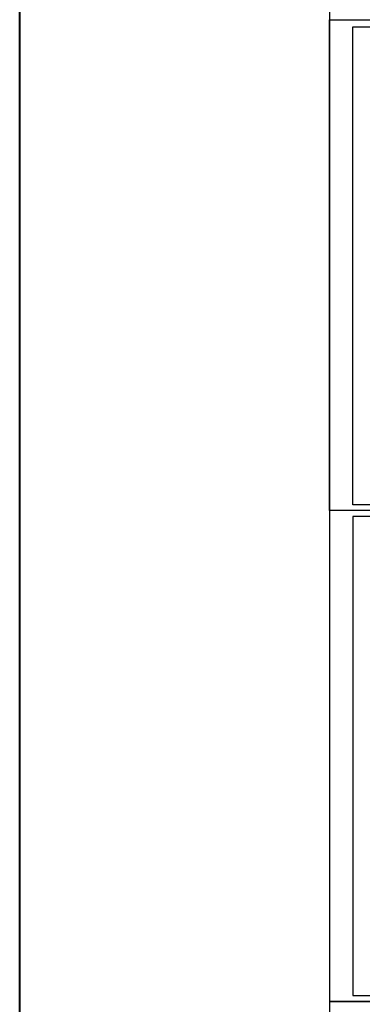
# Model space of a CAD drawing. Header units: millimetres. Extents: x -3143211 to -2549809, y 1060331 to 1394375.
# Tile 88 of 145: x -3143211 to -3113891, y 1160555 to 1244807. Entities that reach past the tile are written whole.
import ezdxf

# ---------------------------------------------------------------- set-up
doc = ezdxf.new("R2010")
doc.units = ezdxf.units.MM
doc.layers.add('Дераза', color=5, linetype='Continuous')

msp = doc.modelspace()

# ---------------------------------------------------------------- linework, layer by layer
at = {"color": 0}
for p, q in [((-3116696.73173, 1244804.62022), (-3116696.73173, 1202804.62022)), ((-3116696.73173, 1244804.62022), (-3116696.73173, 1223804.62022)), ((-3116696.73173, 1244804.62022), (-3057296.73173, 1244804.62022)), ((-3116696.73173, 1202804.62022), (-3116696.73173, 1244804.62022)), ((-3114696.73173, 1244210.4256), (-3057796.73173, 1244210.4256)), ((-3114696.73173, 1203304.62022), (-3114696.73173, 1244210.4256)), ((-3057796.73173, 1203304.62022), (-3114696.73173, 1203304.62022))]:
    msp.add_line(p, q, dxfattribs=at)
msp.add_line((-3057296.73173, 1202804.62022), (-3116696.73173, 1202804.62022))
msp.add_lwpolyline([(-3116696.73173, 1244804.62022), (-3057296.73173, 1244804.62022), (-3057296.73173, 1286804.62022), (-3116696.73173, 1286804.62022)], close=True)
for points in [[(-3116696.73173, 1160804.62022), (-3057296.73173, 1160804.62022), (-3057296.73173, 1202804.62022), (-3116696.73173, 1202804.62022)], [(-3114696.73173, 1161304.62022), (-3057796.73173, 1161304.62022), (-3057796.73173, 1202304.62022), (-3114696.73173, 1202304.62022)], [(-3116696.73173, 1118804.62022), (-3057296.73173, 1118804.62022), (-3057296.73173, 1160804.62022), (-3116696.73173, 1160804.62022)]]:
    msp.add_lwpolyline(points, close=True, dxfattribs=at)
at = {"layer": 'Дераза', "color": 1}
msp.add_line((-3116696.73173, 1244804.62022), (-3116696.73173, 1202804.62022), dxfattribs=at)
at = {"layer": 'Дераза', "color": 0}
msp.add_line((-3116696.73173, 1223804.62022), (-3116696.73173, 1202804.62022), dxfattribs=at)
at = {"layer": 'Дераза', "color": 5, "lineweight": 40}
msp.add_lwpolyline([(-3143211.06119, 1394374.93122), (-2972079.35364, 1393823.46176), (-2972079.35364, 1060330.92528), (-3143211.06119, 1060882.39474)], close=True, dxfattribs=at)

doc.saveas('drawing.dxf')
